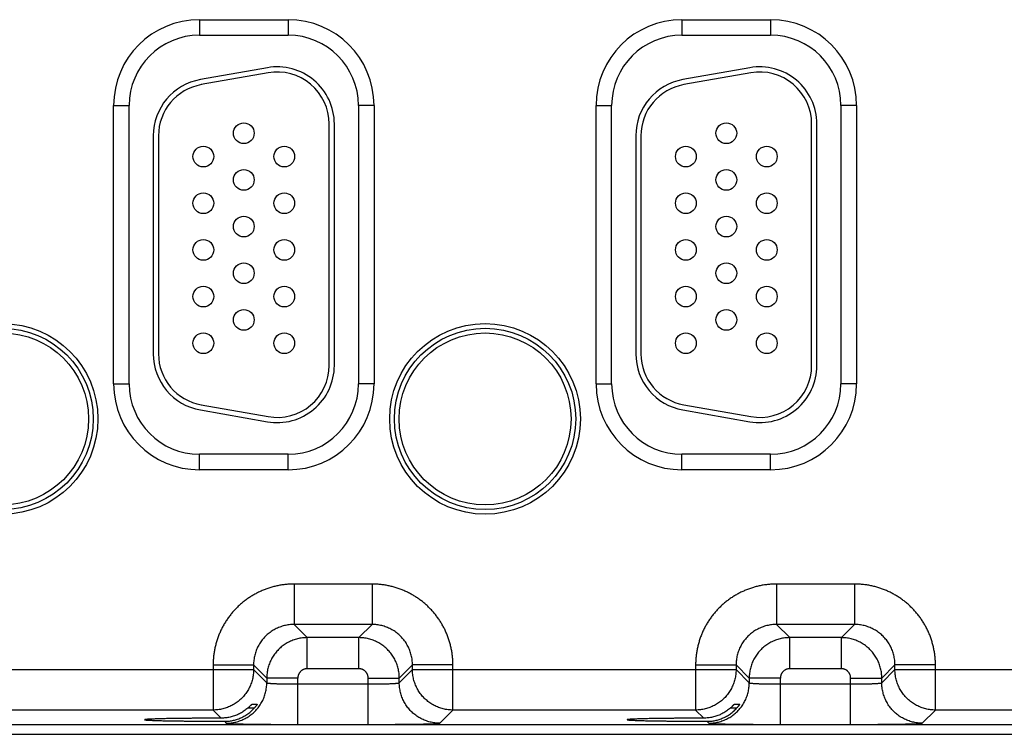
# Model space of a CAD drawing. Header units: inches. Extents: x 0 to 34, y 0 to 22.
# Tile 87 of 109: x 22.1 to 24, y 14.9 to 16.3. Entities that reach past the tile are written whole.
import ezdxf

# ---------------------------------------------------------------- set-up
doc = ezdxf.new("R2010")
doc.units = ezdxf.units.IN
doc.header["$LTSCALE"] = 1.87
doc.header["$MEASUREMENT"] = 0
doc.layers.get('0').update_dxf_attribs({"linetype": 'CONTINUOUS'})

msp = doc.modelspace()

# ---------------------------------------------------------------- linework, layer by layer
at = {"color": 7, "linetype": 'CONTINUOUS'}
for p, q in [((22.4503, 16.284), (22.6213, 16.284)), ((22.4503, 16.284), (22.4503, 16.254)), ((22.6213, 16.284), (22.6213, 16.254)), ((23.3803, 16.284), (23.5513, 16.284)), ((23.3803, 16.284), (23.3803, 16.254)), ((23.5513, 16.284), (23.5513, 16.254)), ((22.4503, 16.254), (22.6213, 16.254)), ((23.3803, 16.254), (23.5513, 16.254)), ((22.5812, 16.1913), (22.4522, 16.1685)), ((23.5112, 16.1913), (23.3822, 16.1685)), ((22.5829, 16.1814), (22.4539, 16.1587)), ((23.5129, 16.1814), (23.3839, 16.1587)), ((22.2847, 16.1185), (22.3147, 16.1185)), ((22.2847, 15.5815), (22.2847, 16.1185)), ((22.3147, 15.5815), (22.3147, 16.1185)), ((22.7868, 16.1185), (22.7568, 16.1185)), ((22.7568, 16.1185), (22.7568, 15.5815)), ((22.7868, 16.1185), (22.7868, 15.5815)), ((23.2147, 16.1185), (23.2447, 16.1185)), ((23.2147, 15.5815), (23.2147, 16.1185)), ((23.2447, 15.5815), (23.2447, 16.1185)), ((23.7168, 16.1185), (23.6868, 16.1185)), ((23.6868, 16.1185), (23.6868, 15.5815)), ((23.7168, 16.1185), (23.7168, 15.5815)), ((22.7003, 15.617), (22.7003, 16.083)), ((22.7103, 15.617), (22.7103, 16.083)), ((23.6303, 15.617), (23.6303, 16.083)), ((23.6403, 15.617), (23.6403, 16.083)), ((22.3613, 16.0602), (22.3613, 15.6397)), ((22.3713, 16.0602), (22.3713, 15.6397)), ((23.2913, 16.0602), (23.2913, 15.6397)), ((23.3013, 16.0602), (23.3013, 15.6397)), ((22.2847, 15.5815), (22.3147, 15.5815)), ((22.7868, 15.5815), (22.7568, 15.5815)), ((23.2147, 15.5815), (23.2447, 15.5815)), ((23.7168, 15.5815), (23.6868, 15.5815)), ((22.4522, 15.5314), (22.5812, 15.5086)), ((22.4539, 15.5412), (22.5829, 15.5185)), ((23.3822, 15.5314), (23.5112, 15.5086)), ((23.3839, 15.5412), (23.5129, 15.5185)), ((22.6213, 15.4459), (22.4503, 15.4459)), ((22.4503, 15.4159), (22.4503, 15.4459)), ((22.6213, 15.4159), (22.6213, 15.4459)), ((23.5513, 15.4459), (23.3803, 15.4459)), ((23.3803, 15.4159), (23.3803, 15.4459)), ((23.5513, 15.4159), (23.5513, 15.4459)), ((22.6213, 15.4159), (22.4503, 15.4159)), ((23.5513, 15.4159), (23.3803, 15.4159)), ((22.7829, 15.1956), (22.6326, 15.1956)), ((22.6326, 15.1956), (22.6326, 15.1176)), ((22.7829, 15.1956), (22.7829, 15.1176)), ((23.7129, 15.1956), (23.5626, 15.1956)), ((23.5626, 15.1956), (23.5626, 15.1176)), ((23.7129, 15.1956), (23.7129, 15.1176)), ((22.7829, 15.1176), (22.6326, 15.1176)), ((22.6326, 15.1176), (22.658, 15.0922)), ((22.7829, 15.1176), (22.7576, 15.0922)), ((23.7129, 15.1176), (23.5626, 15.1176)), ((23.5626, 15.1176), (23.588, 15.0922)), ((23.7129, 15.1176), (23.6876, 15.0922)), ((22.7576, 15.0922), (22.658, 15.0922)), ((22.658, 15.0322), (22.658, 15.0922)), ((22.7576, 15.0322), (22.7576, 15.0922)), ((23.6876, 15.0922), (23.588, 15.0922)), ((23.588, 15.0322), (23.588, 15.0922)), ((23.6876, 15.0322), (23.6876, 15.0922)), ((22.4766, 15.0396), (22.5546, 15.0396)), ((22.4766, 15.0396), (22.4766, 14.9526)), ((22.5546, 15.0396), (22.58, 15.0142)), ((22.5546, 15.0396), (22.5546, 15.0306)), ((22.7576, 15.0322), (22.658, 15.0322)), ((22.8609, 15.0396), (22.8355, 15.0142)), ((22.9389, 15.0396), (22.8609, 15.0396)), ((22.8609, 15.0306), (22.8609, 15.0396)), ((22.9389, 14.9526), (22.9389, 15.0396)), ((23.4066, 15.0396), (23.4846, 15.0396)), ((23.4066, 15.0396), (23.4066, 14.9526)), ((23.4846, 15.0396), (23.51, 15.0142)), ((23.4846, 15.0396), (23.4846, 15.0306)), ((23.6876, 15.0322), (23.588, 15.0322)), ((23.7909, 15.0396), (23.7655, 15.0142)), ((23.8689, 15.0396), (23.7909, 15.0396)), ((23.7909, 15.0306), (23.7909, 15.0396)), ((23.8689, 14.9526), (23.8689, 15.0396)), ((21.9309, 15.0306), (22.5546, 15.0306)), ((22.5546, 15.0306), (22.58, 15.0052)), ((22.64, 15.0142), (22.58, 15.0142)), ((22.58, 15.0142), (22.58, 15.0052)), ((22.64, 14.9249), (22.64, 15.0142)), ((22.7755, 15.0142), (22.8355, 15.0142)), ((22.7755, 14.9249), (22.7755, 15.0142)), ((22.8355, 15.0052), (22.8609, 15.0306)), ((22.8355, 15.0052), (22.8355, 15.0142)), ((22.8609, 15.0306), (23.4846, 15.0306)), ((23.4846, 15.0306), (23.51, 15.0052)), ((23.57, 15.0142), (23.51, 15.0142)), ((23.51, 15.0142), (23.51, 15.0052)), ((23.57, 14.9249), (23.57, 15.0142)), ((23.7055, 15.0142), (23.7655, 15.0142)), ((23.7055, 14.9249), (23.7055, 15.0142)), ((23.7655, 15.0052), (23.7909, 15.0306)), ((23.7655, 15.0052), (23.7655, 15.0142)), ((23.7909, 15.0306), (24.4146, 15.0306)), ((22.64, 15.0029), (22.7755, 15.0029)), ((23.57, 15.0029), (23.7055, 15.0029)), ((22.5557, 14.9561), (22.5433, 14.9561)), ((22.5514, 14.9638), (22.5617, 14.9638)), ((23.4857, 14.9561), (23.4733, 14.9561)), ((23.4814, 14.9638), (23.4917, 14.9638)), ((22.4766, 14.9526), (22.0089, 14.9526)), ((22.4766, 14.9526), (22.4922, 14.937)), ((22.9135, 14.9272), (22.9389, 14.9526)), ((23.4066, 14.9526), (22.9389, 14.9526)), ((23.4066, 14.9526), (23.4222, 14.937)), ((23.8435, 14.9272), (23.8689, 14.9526)), ((24.3366, 14.9526), (23.8689, 14.9526)), ((18.3701, 14.9248), (25.7605, 14.9248)), ((22.4983, 14.9309), (22.502, 14.9272)), ((22.64, 14.9249), (22.7755, 14.9249)), ((23.4283, 14.9309), (23.432, 14.9272)), ((23.57, 14.9249), (23.7055, 14.9249)), ((18.3701, 14.9058), (25.7605, 14.9058))]:
    msp.add_line(p, q, dxfattribs=at)
for centre, radius in [((22.5358, 16.065), 0.02), ((23.4658, 16.065), 0.02), ((22.4578, 16.02), 0.02), ((22.6138, 16.02), 0.02), ((23.3878, 16.02), 0.02), ((23.5438, 16.02), 0.02), ((22.5358, 15.975), 0.02), ((23.4658, 15.975), 0.02), ((22.4578, 15.93), 0.02), ((22.6138, 15.93), 0.02), ((23.3878, 15.93), 0.02), ((23.5438, 15.93), 0.02), ((22.5358, 15.885), 0.02), ((23.4658, 15.885), 0.02), ((22.4578, 15.84), 0.02), ((22.6138, 15.84), 0.02), ((23.3878, 15.84), 0.02), ((23.5438, 15.84), 0.02), ((22.5358, 15.795), 0.02), ((23.4658, 15.795), 0.02), ((22.4578, 15.75), 0.02), ((22.6138, 15.75), 0.02), ((23.3878, 15.75), 0.02), ((23.5438, 15.75), 0.02), ((22.5358, 15.705), 0.02), ((23.4658, 15.705), 0.02), ((22.0708, 15.514), 0.1838), ((23.0008, 15.514), 0.1838), ((22.0708, 15.514), 0.1748), ((22.0708, 15.514), 0.1748), ((22.0708, 15.514), 0.1658), ((22.4578, 15.66), 0.02), ((22.6138, 15.66), 0.02), ((23.0008, 15.514), 0.1748), ((23.0008, 15.514), 0.1748), ((23.0008, 15.514), 0.1658), ((23.3878, 15.66), 0.02), ((23.5438, 15.66), 0.02)]:
    msp.add_circle(centre, radius, dxfattribs=at)
for centre, radius, start, end in [((22.4503, 16.1185), 0.1655, 90, 180), ((22.6213, 16.1185), 0.1655, 0, 90), ((23.3803, 16.1185), 0.1655, 90, 180), ((23.5513, 16.1185), 0.1655, 0, 90), ((22.4503, 16.1185), 0.1355, 90, 180), ((22.6213, 16.1185), 0.1355, 0, 90), ((23.3803, 16.1185), 0.1355, 90, 180), ((23.5513, 16.1185), 0.1355, 0, 90), ((22.6003, 16.083), 0.11, 0, 100), ((23.5303, 16.083), 0.11, 0, 100), ((22.6003, 16.083), 0.1, 0, 100), ((23.5303, 16.083), 0.1, 0, 100), ((22.4713, 16.0602), 0.11, 100, 180), ((22.4713, 16.0602), 0.1, 100, 180), ((23.4013, 16.0602), 0.11, 100, 180), ((23.4013, 16.0602), 0.1, 100, 180), ((22.4713, 15.6397), 0.11, 180, 260), ((22.4713, 15.6397), 0.1, 180, 260), ((23.4013, 15.6397), 0.11, 180, 260), ((23.4013, 15.6397), 0.1, 180, 260), ((22.6003, 15.617), 0.11, 260, 360), ((22.6003, 15.617), 0.1, 260, 360), ((23.5303, 15.617), 0.11, 260, 360), ((23.5303, 15.617), 0.1, 260, 360), ((22.4503, 15.5815), 0.1655, 180, 270), ((22.4503, 15.5815), 0.1355, 180, 270), ((22.6213, 15.5815), 0.1355, 270, 360), ((22.6213, 15.5815), 0.1655, 270, 360), ((23.3803, 15.5815), 0.1655, 180, 270), ((23.3803, 15.5815), 0.1355, 180, 270), ((23.5513, 15.5815), 0.1355, 270, 360), ((23.5513, 15.5815), 0.1655, 270, 360)]:
    msp.add_arc(centre, radius, start, end, dxfattribs=at)
for points, knots in [([(22.6326, 15.1956), (22.63, 15.1956), (22.6248, 15.1955), (22.6169, 15.1949), (22.6091, 15.1939), (22.6013, 15.1925), (22.5936, 15.1907), (22.586, 15.1885), (22.5785, 15.186), (22.5711, 15.183), (22.5639, 15.1797), (22.5569, 15.1761), (22.5501, 15.1721), (22.5435, 15.1677), (22.5371, 15.163), (22.531, 15.158), (22.5251, 15.1527), (22.5195, 15.1471), (22.5142, 15.1413), (22.5092, 15.1351), (22.5045, 15.1287), (22.5002, 15.1221), (22.4961, 15.1153), (22.4925, 15.1083), (22.4892, 15.1011), (22.4863, 15.0938), (22.4837, 15.0863), (22.4815, 15.0786), (22.4797, 15.0709), (22.4783, 15.0631), (22.4774, 15.0553), (22.4768, 15.0475), (22.4766, 15.0422), (22.4766, 15.0396)], [0, 0, 0, 0, 0.031978, 0.064087, 0.096295, 0.128575, 0.160898, 0.193237, 0.225563, 0.257858, 0.290134, 0.322405, 0.354686, 0.386978, 0.419275, 0.451571, 0.483861, 0.516149, 0.548439, 0.580735, 0.613033, 0.645326, 0.677606, 0.709877, 0.742153, 0.774448, 0.806774, 0.839112, 0.871434, 0.903711, 0.935916, 0.968021, 1, 1, 1, 1]), ([(22.9389, 15.0396), (22.9389, 15.0422), (22.9388, 15.0475), (22.9382, 15.0553), (22.9372, 15.0631), (22.9358, 15.0709), (22.934, 15.0786), (22.9318, 15.0863), (22.9293, 15.0938), (22.9263, 15.1011), (22.923, 15.1083), (22.9194, 15.1153), (22.9154, 15.1221), (22.911, 15.1287), (22.9063, 15.1351), (22.9013, 15.1413), (22.896, 15.1471), (22.8904, 15.1527), (22.8846, 15.158), (22.8784, 15.163), (22.872, 15.1677), (22.8654, 15.1721), (22.8586, 15.1761), (22.8516, 15.1797), (22.8444, 15.183), (22.8371, 15.186), (22.8296, 15.1885), (22.8219, 15.1907), (22.8142, 15.1925), (22.8064, 15.1939), (22.7986, 15.1949), (22.7908, 15.1955), (22.7855, 15.1956), (22.7829, 15.1956)], [0, 0, 0, 0, 0.031978, 0.064087, 0.096295, 0.128575, 0.160898, 0.193237, 0.225563, 0.257858, 0.290134, 0.322405, 0.354686, 0.386978, 0.419275, 0.451571, 0.483861, 0.516149, 0.548439, 0.580735, 0.613033, 0.645326, 0.677606, 0.709877, 0.742153, 0.774448, 0.806774, 0.839112, 0.871434, 0.903711, 0.935916, 0.968021, 1, 1, 1, 1]), ([(23.5626, 15.1956), (23.56, 15.1956), (23.5548, 15.1955), (23.5469, 15.1949), (23.5391, 15.1939), (23.5313, 15.1925), (23.5236, 15.1907), (23.516, 15.1885), (23.5085, 15.186), (23.5011, 15.183), (23.4939, 15.1797), (23.4869, 15.1761), (23.4801, 15.1721), (23.4735, 15.1677), (23.4671, 15.163), (23.461, 15.158), (23.4551, 15.1527), (23.4495, 15.1471), (23.4442, 15.1413), (23.4392, 15.1351), (23.4345, 15.1287), (23.4302, 15.1221), (23.4261, 15.1153), (23.4225, 15.1083), (23.4192, 15.1011), (23.4163, 15.0938), (23.4137, 15.0863), (23.4115, 15.0786), (23.4097, 15.0709), (23.4083, 15.0631), (23.4074, 15.0553), (23.4068, 15.0475), (23.4066, 15.0422), (23.4066, 15.0396)], [0, 0, 0, 0, 0.031978, 0.064087, 0.096295, 0.128575, 0.160898, 0.193237, 0.225563, 0.257858, 0.290134, 0.322405, 0.354686, 0.386978, 0.419275, 0.451571, 0.483861, 0.516149, 0.548439, 0.580735, 0.613033, 0.645326, 0.677606, 0.709877, 0.742153, 0.774448, 0.806774, 0.839112, 0.871434, 0.903711, 0.935916, 0.968021, 1, 1, 1, 1]), ([(23.8689, 15.0396), (23.8689, 15.0422), (23.8688, 15.0475), (23.8682, 15.0553), (23.8672, 15.0631), (23.8658, 15.0709), (23.864, 15.0786), (23.8618, 15.0863), (23.8593, 15.0938), (23.8563, 15.1011), (23.853, 15.1083), (23.8494, 15.1153), (23.8454, 15.1221), (23.841, 15.1287), (23.8363, 15.1351), (23.8313, 15.1413), (23.826, 15.1471), (23.8204, 15.1527), (23.8146, 15.158), (23.8084, 15.163), (23.802, 15.1677), (23.7954, 15.1721), (23.7886, 15.1761), (23.7816, 15.1797), (23.7744, 15.183), (23.7671, 15.186), (23.7596, 15.1885), (23.7519, 15.1907), (23.7442, 15.1925), (23.7364, 15.1939), (23.7286, 15.1949), (23.7208, 15.1955), (23.7155, 15.1956), (23.7129, 15.1956)], [0, 0, 0, 0, 0.031978, 0.064087, 0.096295, 0.128575, 0.160898, 0.193237, 0.225563, 0.257858, 0.290134, 0.322405, 0.354686, 0.386978, 0.419275, 0.451571, 0.483861, 0.516149, 0.548439, 0.580735, 0.613033, 0.645326, 0.677606, 0.709877, 0.742153, 0.774448, 0.806774, 0.839112, 0.871434, 0.903711, 0.935916, 0.968021, 1, 1, 1, 1]), ([(22.6326, 15.1176), (22.631, 15.1176), (22.6279, 15.1175), (22.6232, 15.1171), (22.6185, 15.1164), (22.6139, 15.1154), (22.6094, 15.1141), (22.6049, 15.1126), (22.6006, 15.1108), (22.5963, 15.1087), (22.5922, 15.1064), (22.5883, 15.1038), (22.5845, 15.1011), (22.5808, 15.098), (22.5774, 15.0948), (22.5742, 15.0914), (22.5712, 15.0878), (22.5684, 15.084), (22.5658, 15.08), (22.5635, 15.0759), (22.5614, 15.0717), (22.5596, 15.0673), (22.5581, 15.0628), (22.5568, 15.0583), (22.5558, 15.0537), (22.5551, 15.049), (22.5547, 15.0443), (22.5546, 15.0412), (22.5546, 15.0396)], [0, 0, 0, 0, 0.038487, 0.076971, 0.115448, 0.153919, 0.192387, 0.23085, 0.269309, 0.307763, 0.346214, 0.384663, 0.42311, 0.461556, 0.5, 0.538445, 0.57689, 0.615337, 0.653786, 0.692237, 0.730691, 0.76915, 0.807613, 0.846081, 0.884552, 0.923028, 0.961511, 1, 1, 1, 1]), ([(22.8609, 15.0396), (22.8609, 15.0412), (22.8608, 15.0443), (22.8604, 15.049), (22.8597, 15.0537), (22.8587, 15.0583), (22.8574, 15.0628), (22.8559, 15.0673), (22.8541, 15.0717), (22.852, 15.0759), (22.8497, 15.08), (22.8472, 15.084), (22.8444, 15.0878), (22.8413, 15.0914), (22.8381, 15.0948), (22.8347, 15.098), (22.8311, 15.1011), (22.8273, 15.1038), (22.8233, 15.1064), (22.8192, 15.1087), (22.815, 15.1108), (22.8106, 15.1126), (22.8061, 15.1141), (22.8016, 15.1154), (22.797, 15.1164), (22.7923, 15.1171), (22.7876, 15.1175), (22.7845, 15.1176), (22.7829, 15.1176)], [0, 0, 0, 0, 0.038487, 0.076971, 0.115448, 0.153919, 0.192387, 0.23085, 0.269309, 0.307763, 0.346214, 0.384663, 0.42311, 0.461556, 0.5, 0.538445, 0.57689, 0.615337, 0.653786, 0.692237, 0.730691, 0.76915, 0.807613, 0.846081, 0.884552, 0.923028, 0.961511, 1, 1, 1, 1]), ([(23.5626, 15.1176), (23.561, 15.1176), (23.5579, 15.1175), (23.5532, 15.1171), (23.5485, 15.1164), (23.5439, 15.1154), (23.5394, 15.1141), (23.5349, 15.1126), (23.5306, 15.1108), (23.5263, 15.1087), (23.5222, 15.1064), (23.5183, 15.1038), (23.5145, 15.1011), (23.5108, 15.098), (23.5074, 15.0948), (23.5042, 15.0914), (23.5012, 15.0878), (23.4984, 15.084), (23.4958, 15.08), (23.4935, 15.0759), (23.4914, 15.0717), (23.4896, 15.0673), (23.4881, 15.0628), (23.4868, 15.0583), (23.4858, 15.0537), (23.4851, 15.049), (23.4847, 15.0443), (23.4846, 15.0412), (23.4846, 15.0396)], [0, 0, 0, 0, 0.038487, 0.076971, 0.115448, 0.153919, 0.192387, 0.23085, 0.269309, 0.307763, 0.346214, 0.384663, 0.42311, 0.461556, 0.5, 0.538445, 0.57689, 0.615337, 0.653786, 0.692237, 0.730691, 0.76915, 0.807613, 0.846081, 0.884552, 0.923028, 0.961511, 1, 1, 1, 1]), ([(23.7909, 15.0396), (23.7909, 15.0412), (23.7908, 15.0443), (23.7904, 15.049), (23.7897, 15.0537), (23.7887, 15.0583), (23.7874, 15.0628), (23.7859, 15.0673), (23.7841, 15.0717), (23.782, 15.0759), (23.7797, 15.08), (23.7772, 15.084), (23.7744, 15.0878), (23.7713, 15.0914), (23.7681, 15.0948), (23.7647, 15.098), (23.7611, 15.1011), (23.7573, 15.1038), (23.7533, 15.1064), (23.7492, 15.1087), (23.745, 15.1108), (23.7406, 15.1126), (23.7361, 15.1141), (23.7316, 15.1154), (23.727, 15.1164), (23.7223, 15.1171), (23.7176, 15.1175), (23.7145, 15.1176), (23.7129, 15.1176)], [0, 0, 0, 0, 0.038487, 0.076971, 0.115448, 0.153919, 0.192387, 0.23085, 0.269309, 0.307763, 0.346214, 0.384663, 0.42311, 0.461556, 0.5, 0.538445, 0.57689, 0.615337, 0.653786, 0.692237, 0.730691, 0.76915, 0.807613, 0.846081, 0.884552, 0.923028, 0.961511, 1, 1, 1, 1]), ([(22.658, 15.0922), (22.6564, 15.0922), (22.6533, 15.0921), (22.6486, 15.0917), (22.6439, 15.091), (22.6393, 15.09), (22.6348, 15.0887), (22.6303, 15.0872), (22.6259, 15.0854), (22.6217, 15.0833), (22.6176, 15.081), (22.6137, 15.0785), (22.6099, 15.0757), (22.6062, 15.0727), (22.6028, 15.0694), (22.5996, 15.066), (22.5966, 15.0624), (22.5938, 15.0586), (22.5912, 15.0546), (22.5889, 15.0505), (22.5868, 15.0463), (22.585, 15.0419), (22.5835, 15.0375), (22.5822, 15.0329), (22.5812, 15.0283), (22.5805, 15.0237), (22.5801, 15.019), (22.58, 15.0158), (22.58, 15.0142)], [0, 0, 0, 0, 0.038467, 0.07695, 0.115437, 0.15392, 0.192396, 0.230861, 0.269314, 0.307753, 0.346177, 0.384588, 0.422991, 0.461394, 0.499807, 0.538238, 0.576686, 0.615147, 0.653618, 0.692097, 0.730582, 0.76907, 0.807559, 0.846048, 0.884537, 0.923027, 0.961517, 1, 1, 1, 1]), ([(22.8355, 15.0142), (22.8355, 15.0158), (22.8354, 15.019), (22.835, 15.0237), (22.8343, 15.0283), (22.8333, 15.0329), (22.832, 15.0375), (22.8305, 15.0419), (22.8287, 15.0463), (22.8266, 15.0505), (22.8243, 15.0546), (22.8218, 15.0586), (22.819, 15.0624), (22.816, 15.066), (22.8127, 15.0694), (22.8093, 15.0726), (22.8057, 15.0757), (22.8019, 15.0784), (22.7979, 15.081), (22.7938, 15.0833), (22.7896, 15.0854), (22.7852, 15.0872), (22.7808, 15.0887), (22.7762, 15.09), (22.7716, 15.091), (22.767, 15.0917), (22.7623, 15.0921), (22.7591, 15.0922), (22.7576, 15.0922)], [0, 0, 0, 0, 0.038467, 0.07695, 0.115437, 0.15392, 0.192396, 0.230861, 0.269314, 0.307753, 0.346177, 0.384588, 0.422991, 0.461394, 0.499807, 0.538238, 0.576686, 0.615147, 0.653618, 0.692097, 0.730582, 0.76907, 0.807559, 0.846048, 0.884537, 0.923027, 0.961517, 1, 1, 1, 1]), ([(23.588, 15.0922), (23.5864, 15.0922), (23.5833, 15.0921), (23.5786, 15.0917), (23.5739, 15.091), (23.5693, 15.09), (23.5648, 15.0887), (23.5603, 15.0872), (23.5559, 15.0854), (23.5517, 15.0833), (23.5476, 15.081), (23.5437, 15.0785), (23.5399, 15.0757), (23.5362, 15.0727), (23.5328, 15.0694), (23.5296, 15.066), (23.5266, 15.0624), (23.5238, 15.0586), (23.5212, 15.0546), (23.5189, 15.0505), (23.5168, 15.0463), (23.515, 15.0419), (23.5135, 15.0375), (23.5122, 15.0329), (23.5112, 15.0283), (23.5105, 15.0237), (23.5101, 15.019), (23.51, 15.0158), (23.51, 15.0142)], [0, 0, 0, 0, 0.038467, 0.07695, 0.115437, 0.15392, 0.192396, 0.230861, 0.269314, 0.307753, 0.346177, 0.384588, 0.422991, 0.461394, 0.499807, 0.538238, 0.576686, 0.615147, 0.653618, 0.692097, 0.730582, 0.76907, 0.807559, 0.846048, 0.884537, 0.923027, 0.961517, 1, 1, 1, 1]), ([(23.7655, 15.0142), (23.7655, 15.0158), (23.7654, 15.019), (23.765, 15.0237), (23.7643, 15.0283), (23.7633, 15.0329), (23.762, 15.0375), (23.7605, 15.0419), (23.7587, 15.0463), (23.7566, 15.0505), (23.7543, 15.0546), (23.7518, 15.0586), (23.749, 15.0624), (23.746, 15.066), (23.7427, 15.0694), (23.7393, 15.0726), (23.7357, 15.0757), (23.7319, 15.0784), (23.7279, 15.081), (23.7238, 15.0833), (23.7196, 15.0854), (23.7152, 15.0872), (23.7108, 15.0887), (23.7062, 15.09), (23.7016, 15.091), (23.697, 15.0917), (23.6923, 15.0921), (23.6891, 15.0922), (23.6876, 15.0922)], [0, 0, 0, 0, 0.038467, 0.07695, 0.115437, 0.15392, 0.192396, 0.230861, 0.269314, 0.307753, 0.346177, 0.384588, 0.422991, 0.461394, 0.499807, 0.538238, 0.576686, 0.615147, 0.653618, 0.692097, 0.730582, 0.76907, 0.807559, 0.846048, 0.884537, 0.923027, 0.961517, 1, 1, 1, 1]), ([(22.658, 15.0322), (22.6575, 15.0322), (22.6564, 15.0322), (22.6549, 15.032), (22.6533, 15.0317), (22.6518, 15.0312), (22.6504, 15.0306), (22.649, 15.0299), (22.6476, 15.029), (22.6464, 15.0281), (22.6452, 15.027), (22.6442, 15.0258), (22.6432, 15.0246), (22.6424, 15.0233), (22.6416, 15.0219), (22.641, 15.0204), (22.6406, 15.0189), (22.6402, 15.0174), (22.64, 15.0158), (22.64, 15.0148), (22.64, 15.0142)], [0, 0, 0, 0, 0.055001, 0.110383, 0.166, 0.221714, 0.277394, 0.333007, 0.38861, 0.444244, 0.499901, 0.555564, 0.611212, 0.666826, 0.722451, 0.778157, 0.833908, 0.889562, 0.944976, 1, 1, 1, 1]), ([(22.7755, 15.0142), (22.7755, 15.0148), (22.7755, 15.0158), (22.7753, 15.0174), (22.775, 15.0189), (22.7745, 15.0204), (22.7739, 15.0219), (22.7732, 15.0232), (22.7723, 15.0246), (22.7714, 15.0258), (22.7703, 15.027), (22.7691, 15.0281), (22.7679, 15.029), (22.7666, 15.0299), (22.7652, 15.0306), (22.7637, 15.0312), (22.7622, 15.0317), (22.7607, 15.032), (22.7591, 15.0322), (22.7581, 15.0322), (22.7576, 15.0322)], [0, 0, 0, 0, 0.055001, 0.110383, 0.166, 0.221714, 0.277394, 0.333007, 0.38861, 0.444244, 0.499901, 0.555564, 0.611212, 0.666826, 0.722451, 0.778157, 0.833908, 0.889562, 0.944976, 1, 1, 1, 1]), ([(23.588, 15.0322), (23.5875, 15.0322), (23.5864, 15.0322), (23.5849, 15.032), (23.5833, 15.0317), (23.5818, 15.0312), (23.5804, 15.0306), (23.579, 15.0299), (23.5776, 15.029), (23.5764, 15.0281), (23.5752, 15.027), (23.5742, 15.0258), (23.5732, 15.0246), (23.5724, 15.0233), (23.5716, 15.0219), (23.571, 15.0204), (23.5706, 15.0189), (23.5702, 15.0174), (23.57, 15.0158), (23.57, 15.0148), (23.57, 15.0142)], [0, 0, 0, 0, 0.055001, 0.110383, 0.166, 0.221714, 0.277394, 0.333007, 0.38861, 0.444244, 0.499901, 0.555564, 0.611212, 0.666826, 0.722451, 0.778157, 0.833908, 0.889562, 0.944976, 1, 1, 1, 1]), ([(23.7055, 15.0142), (23.7055, 15.0148), (23.7055, 15.0158), (23.7053, 15.0174), (23.705, 15.0189), (23.7045, 15.0204), (23.7039, 15.0219), (23.7032, 15.0232), (23.7023, 15.0246), (23.7014, 15.0258), (23.7003, 15.027), (23.6991, 15.0281), (23.6979, 15.029), (23.6966, 15.0299), (23.6952, 15.0306), (23.6937, 15.0312), (23.6922, 15.0317), (23.6907, 15.032), (23.6891, 15.0322), (23.6881, 15.0322), (23.6876, 15.0322)], [0, 0, 0, 0, 0.055001, 0.110383, 0.166, 0.221714, 0.277394, 0.333007, 0.38861, 0.444244, 0.499901, 0.555564, 0.611212, 0.666826, 0.722451, 0.778157, 0.833908, 0.889562, 0.944976, 1, 1, 1, 1]), ([(22.5546, 15.0306), (22.5546, 15.029), (22.5545, 15.0259), (22.5541, 15.0212), (22.5534, 15.0165), (22.5524, 15.0119), (22.5511, 15.0074), (22.5496, 15.0029), (22.5478, 14.9985), (22.5457, 14.9943), (22.5434, 14.9902), (22.5408, 14.9862), (22.538, 14.9824), (22.535, 14.9788), (22.5318, 14.9754), (22.5283, 14.9722), (22.5247, 14.9691), (22.5209, 14.9663), (22.5169, 14.9638), (22.5128, 14.9615), (22.5086, 14.9594), (22.5042, 14.9576), (22.4998, 14.9561), (22.4952, 14.9548), (22.4906, 14.9538), (22.486, 14.9531), (22.4813, 14.9527), (22.4782, 14.9526), (22.4766, 14.9526)], [0, 0, 0, 0, 0.038492, 0.076987, 0.115483, 0.15398, 0.192477, 0.230975, 0.269473, 0.30797, 0.346466, 0.384963, 0.423462, 0.461967, 0.50047, 0.538966, 0.577454, 0.615936, 0.654412, 0.692893, 0.731401, 0.769926, 0.808421, 0.846854, 0.88521, 0.923499, 0.961747, 1, 1, 1, 1]), ([(22.9389, 14.9526), (22.9373, 14.9526), (22.9342, 14.9527), (22.9295, 14.9531), (22.9248, 14.9538), (22.9202, 14.9548), (22.9157, 14.9561), (22.9112, 14.9576), (22.9068, 14.9595), (22.9026, 14.9615), (22.8985, 14.9638), (22.8945, 14.9664), (22.8907, 14.9692), (22.8871, 14.9722), (22.8837, 14.9755), (22.8805, 14.9789), (22.8774, 14.9825), (22.8746, 14.9863), (22.8721, 14.9903), (22.8698, 14.9944), (22.8677, 14.9986), (22.8659, 15.003), (22.8644, 15.0075), (22.8631, 15.012), (22.8621, 15.0166), (22.8614, 15.0212), (22.861, 15.0259), (22.8609, 15.029), (22.8609, 15.0306)], [0, 0, 0, 0, 0.038492, 0.076987, 0.115483, 0.15398, 0.192477, 0.230975, 0.269473, 0.30797, 0.346466, 0.384963, 0.423462, 0.461967, 0.50047, 0.538966, 0.577454, 0.615936, 0.654412, 0.692893, 0.731401, 0.769926, 0.808421, 0.846854, 0.88521, 0.923499, 0.961747, 1, 1, 1, 1]), ([(23.4846, 15.0306), (23.4846, 15.029), (23.4845, 15.0259), (23.4841, 15.0212), (23.4834, 15.0165), (23.4824, 15.0119), (23.4811, 15.0074), (23.4796, 15.0029), (23.4778, 14.9985), (23.4757, 14.9943), (23.4734, 14.9902), (23.4708, 14.9862), (23.468, 14.9824), (23.465, 14.9788), (23.4618, 14.9754), (23.4583, 14.9722), (23.4547, 14.9691), (23.4509, 14.9663), (23.4469, 14.9638), (23.4428, 14.9615), (23.4386, 14.9594), (23.4342, 14.9576), (23.4298, 14.9561), (23.4252, 14.9548), (23.4206, 14.9538), (23.416, 14.9531), (23.4113, 14.9527), (23.4082, 14.9526), (23.4066, 14.9526)], [0, 0, 0, 0, 0.038492, 0.076987, 0.115483, 0.15398, 0.192477, 0.230975, 0.269473, 0.30797, 0.346466, 0.384963, 0.423462, 0.461967, 0.50047, 0.538966, 0.577454, 0.615936, 0.654412, 0.692893, 0.731401, 0.769926, 0.808421, 0.846854, 0.88521, 0.923499, 0.961747, 1, 1, 1, 1]), ([(23.8689, 14.9526), (23.8673, 14.9526), (23.8642, 14.9527), (23.8595, 14.9531), (23.8548, 14.9538), (23.8502, 14.9548), (23.8457, 14.9561), (23.8412, 14.9576), (23.8368, 14.9595), (23.8326, 14.9615), (23.8285, 14.9638), (23.8245, 14.9664), (23.8207, 14.9692), (23.8171, 14.9722), (23.8137, 14.9755), (23.8105, 14.9789), (23.8074, 14.9825), (23.8046, 14.9863), (23.8021, 14.9903), (23.7998, 14.9944), (23.7977, 14.9986), (23.7959, 15.003), (23.7944, 15.0075), (23.7931, 15.012), (23.7921, 15.0166), (23.7914, 15.0212), (23.791, 15.0259), (23.7909, 15.029), (23.7909, 15.0306)], [0, 0, 0, 0, 0.038492, 0.076987, 0.115483, 0.15398, 0.192477, 0.230975, 0.269473, 0.30797, 0.346466, 0.384963, 0.423462, 0.461967, 0.50047, 0.538966, 0.577454, 0.615936, 0.654412, 0.692893, 0.731401, 0.769926, 0.808421, 0.846854, 0.88521, 0.923499, 0.961747, 1, 1, 1, 1]), ([(22.502, 14.9272), (22.5036, 14.9272), (22.5067, 14.9273), (22.5114, 14.9278), (22.5161, 14.9285), (22.5207, 14.9295), (22.5252, 14.9307), (22.5297, 14.9323), (22.534, 14.9341), (22.5383, 14.9361), (22.5424, 14.9385), (22.5463, 14.941), (22.5501, 14.9438), (22.5537, 14.9468), (22.5572, 14.9501), (22.5604, 14.9535), (22.5634, 14.9571), (22.5662, 14.9609), (22.5688, 14.9649), (22.5711, 14.969), (22.5732, 14.9732), (22.575, 14.9776), (22.5765, 14.982), (22.5778, 14.9866), (22.5788, 14.9912), (22.5795, 14.9958), (22.5799, 15.0005), (22.58, 15.0037), (22.58, 15.0052)], [0, 0, 0, 0, 0.038458, 0.076917, 0.115377, 0.153837, 0.192298, 0.23076, 0.269222, 0.307684, 0.346147, 0.38461, 0.423074, 0.461537, 0.500001, 0.538465, 0.576928, 0.615392, 0.653855, 0.692318, 0.73078, 0.769242, 0.807703, 0.846164, 0.884624, 0.923083, 0.961542, 1, 1, 1, 1]), ([(22.58, 15.0052), (22.58, 15.0051), (22.5803, 15.005), (22.5807, 15.0049), (22.5814, 15.0047), (22.5823, 15.0046), (22.5835, 15.0044), (22.5849, 15.0043), (22.5866, 15.0042), (22.5884, 15.004), (22.5905, 15.0039), (22.5928, 15.0038), (22.5953, 15.0037), (22.598, 15.0035), (22.6008, 15.0034), (22.6039, 15.0033), (22.607, 15.0033), (22.6103, 15.0032), (22.6138, 15.0031), (22.6173, 15.003), (22.6209, 15.003), (22.6246, 15.0029), (22.6284, 15.0029), (22.6323, 15.0029), (22.6361, 15.0029), (22.6387, 15.0029), (22.64, 15.0029)], [0, 0, 0, 0, 0.00413, 0.01195, 0.023748, 0.039556, 0.05934, 0.08303, 0.110536, 0.141749, 0.176539, 0.214765, 0.256267, 0.300871, 0.348393, 0.398634, 0.451383, 0.506421, 0.563518, 0.622435, 0.682928, 0.744743, 0.80762, 0.871299, 0.935515, 1, 1, 1, 1]), ([(22.7755, 15.0029), (22.7768, 15.0029), (22.7794, 15.0029), (22.7833, 15.0029), (22.7871, 15.0029), (22.7909, 15.0029), (22.7946, 15.003), (22.7982, 15.003), (22.8018, 15.0031), (22.8052, 15.0032), (22.8085, 15.0033), (22.8117, 15.0033), (22.8147, 15.0034), (22.8175, 15.0035), (22.8202, 15.0037), (22.8227, 15.0038), (22.825, 15.0039), (22.8271, 15.004), (22.8289, 15.0042), (22.8306, 15.0043), (22.832, 15.0044), (22.8332, 15.0046), (22.8341, 15.0047), (22.8348, 15.0049), (22.8353, 15.005), (22.8355, 15.0051), (22.8355, 15.0052)], [0, 0, 0, 0, 0.064485, 0.128701, 0.19238, 0.255257, 0.317072, 0.377565, 0.436482, 0.493579, 0.548617, 0.601366, 0.651607, 0.699129, 0.743734, 0.785235, 0.823461, 0.858251, 0.889464, 0.91697, 0.94066, 0.960444, 0.976252, 0.98805, 0.99587, 1, 1, 1, 1]), ([(22.9135, 14.9272), (22.912, 14.9272), (22.9088, 14.9273), (22.9041, 14.9278), (22.8995, 14.9285), (22.8949, 14.9295), (22.8903, 14.9307), (22.8859, 14.9323), (22.8815, 14.9341), (22.8773, 14.9361), (22.8732, 14.9385), (22.8692, 14.941), (22.8654, 14.9438), (22.8618, 14.9468), (22.8584, 14.9501), (22.8551, 14.9535), (22.8521, 14.9571), (22.8493, 14.9609), (22.8468, 14.9649), (22.8444, 14.969), (22.8424, 14.9732), (22.8406, 14.9776), (22.839, 14.982), (22.8378, 14.9866), (22.8368, 14.9912), (22.8361, 14.9958), (22.8356, 15.0005), (22.8355, 15.0037), (22.8355, 15.0052)], [0, 0, 0, 0, 0.038458, 0.076917, 0.115377, 0.153837, 0.192298, 0.23076, 0.269222, 0.307684, 0.346147, 0.38461, 0.423074, 0.461537, 0.500001, 0.538465, 0.576928, 0.615392, 0.653855, 0.692318, 0.73078, 0.769242, 0.807703, 0.846164, 0.884624, 0.923083, 0.961542, 1, 1, 1, 1]), ([(23.432, 14.9272), (23.4336, 14.9272), (23.4367, 14.9273), (23.4414, 14.9278), (23.4461, 14.9285), (23.4507, 14.9295), (23.4552, 14.9307), (23.4597, 14.9323), (23.464, 14.9341), (23.4683, 14.9361), (23.4724, 14.9385), (23.4763, 14.941), (23.4801, 14.9438), (23.4837, 14.9468), (23.4872, 14.9501), (23.4904, 14.9535), (23.4934, 14.9571), (23.4962, 14.9609), (23.4988, 14.9649), (23.5011, 14.969), (23.5032, 14.9732), (23.505, 14.9776), (23.5065, 14.982), (23.5078, 14.9866), (23.5088, 14.9912), (23.5095, 14.9958), (23.5099, 15.0005), (23.51, 15.0037), (23.51, 15.0052)], [0, 0, 0, 0, 0.038458, 0.076917, 0.115377, 0.153837, 0.192298, 0.23076, 0.269222, 0.307684, 0.346147, 0.38461, 0.423074, 0.461537, 0.500001, 0.538465, 0.576928, 0.615392, 0.653855, 0.692318, 0.73078, 0.769242, 0.807703, 0.846164, 0.884624, 0.923083, 0.961542, 1, 1, 1, 1]), ([(23.51, 15.0052), (23.51, 15.0051), (23.5103, 15.005), (23.5107, 15.0049), (23.5114, 15.0047), (23.5123, 15.0046), (23.5135, 15.0044), (23.5149, 15.0043), (23.5166, 15.0042), (23.5184, 15.004), (23.5205, 15.0039), (23.5228, 15.0038), (23.5253, 15.0037), (23.528, 15.0035), (23.5308, 15.0034), (23.5339, 15.0033), (23.537, 15.0033), (23.5403, 15.0032), (23.5438, 15.0031), (23.5473, 15.003), (23.5509, 15.003), (23.5546, 15.0029), (23.5584, 15.0029), (23.5623, 15.0029), (23.5661, 15.0029), (23.5687, 15.0029), (23.57, 15.0029)], [0, 0, 0, 0, 0.00413, 0.01195, 0.023748, 0.039556, 0.05934, 0.08303, 0.110536, 0.141749, 0.176539, 0.214765, 0.256267, 0.300871, 0.348393, 0.398634, 0.451383, 0.506421, 0.563518, 0.622435, 0.682928, 0.744743, 0.80762, 0.871299, 0.935515, 1, 1, 1, 1]), ([(23.7055, 15.0029), (23.7068, 15.0029), (23.7094, 15.0029), (23.7133, 15.0029), (23.7171, 15.0029), (23.7209, 15.0029), (23.7246, 15.003), (23.7282, 15.003), (23.7318, 15.0031), (23.7352, 15.0032), (23.7385, 15.0033), (23.7417, 15.0033), (23.7447, 15.0034), (23.7475, 15.0035), (23.7502, 15.0037), (23.7527, 15.0038), (23.755, 15.0039), (23.7571, 15.004), (23.7589, 15.0042), (23.7606, 15.0043), (23.762, 15.0044), (23.7632, 15.0046), (23.7641, 15.0047), (23.7648, 15.0049), (23.7653, 15.005), (23.7655, 15.0051), (23.7655, 15.0052)], [0, 0, 0, 0, 0.064485, 0.128701, 0.19238, 0.255257, 0.317072, 0.377565, 0.436482, 0.493579, 0.548617, 0.601366, 0.651607, 0.699129, 0.743734, 0.785235, 0.823461, 0.858251, 0.889464, 0.91697, 0.94066, 0.960444, 0.976252, 0.98805, 0.99587, 1, 1, 1, 1]), ([(23.8435, 14.9272), (23.842, 14.9272), (23.8388, 14.9273), (23.8341, 14.9278), (23.8295, 14.9285), (23.8249, 14.9295), (23.8203, 14.9307), (23.8159, 14.9323), (23.8115, 14.9341), (23.8073, 14.9361), (23.8032, 14.9385), (23.7992, 14.941), (23.7954, 14.9438), (23.7918, 14.9468), (23.7884, 14.9501), (23.7851, 14.9535), (23.7821, 14.9571), (23.7793, 14.9609), (23.7768, 14.9649), (23.7744, 14.969), (23.7724, 14.9732), (23.7706, 14.9776), (23.769, 14.982), (23.7678, 14.9866), (23.7668, 14.9912), (23.7661, 14.9958), (23.7656, 15.0005), (23.7655, 15.0037), (23.7655, 15.0052)], [0, 0, 0, 0, 0.038458, 0.076917, 0.115377, 0.153837, 0.192298, 0.23076, 0.269222, 0.307684, 0.346147, 0.38461, 0.423074, 0.461537, 0.500001, 0.538465, 0.576928, 0.615392, 0.653855, 0.692318, 0.73078, 0.769242, 0.807703, 0.846164, 0.884624, 0.923083, 0.961542, 1, 1, 1, 1]), ([(22.5218, 14.9345), (22.5232, 14.9349), (22.5259, 14.9359), (22.53, 14.9375), (22.534, 14.9395), (22.538, 14.9416), (22.5418, 14.944), (22.5455, 14.9467), (22.5491, 14.9496), (22.5525, 14.9527), (22.5546, 14.9549), (22.5557, 14.9561)], [0, 0, 0, 0, 0.107699, 0.216188, 0.325444, 0.435646, 0.546734, 0.658843, 0.771763, 0.885525, 1, 1, 1, 1]), ([(22.5433, 14.9561), (22.5422, 14.9552), (22.54, 14.9533), (22.5366, 14.9508), (22.533, 14.9485), (22.5293, 14.9464), (22.5256, 14.9445), (22.523, 14.9434), (22.5218, 14.9429)], [0, 0, 0, 0, 0.169498, 0.337871, 0.505137, 0.671262, 0.836237, 1, 1, 1, 1]), ([(22.5433, 14.9561), (22.5437, 14.9564), (22.5444, 14.957), (22.5454, 14.9579), (22.5463, 14.9588), (22.5472, 14.9596), (22.548, 14.9604), (22.5486, 14.9611), (22.5492, 14.9617), (22.5497, 14.9622), (22.5502, 14.9626), (22.5505, 14.963), (22.5508, 14.9633), (22.551, 14.9635), (22.5512, 14.9637), (22.5513, 14.9638), (22.5514, 14.9638), (22.5514, 14.9638)], [0, 0, 0, 0, 0.129166, 0.251584, 0.365919, 0.47174, 0.568031, 0.654069, 0.730043, 0.795728, 0.851322, 0.897509, 0.934467, 0.962609, 0.982645, 0.994938, 1, 1, 1, 1]), ([(22.5617, 14.9638), (22.5617, 14.9638), (22.5617, 14.9638), (22.5616, 14.9637), (22.5615, 14.9635), (22.5614, 14.9633), (22.5611, 14.963), (22.5609, 14.9626), (22.5606, 14.9621), (22.5602, 14.9616), (22.5597, 14.9609), (22.5592, 14.9603), (22.5586, 14.9595), (22.558, 14.9587), (22.5573, 14.9579), (22.5565, 14.957), (22.556, 14.9564), (22.5557, 14.9561)], [0, 0, 0, 0, 0.003262, 0.014439, 0.034224, 0.063005, 0.101298, 0.149252, 0.206998, 0.274964, 0.352864, 0.440396, 0.537434, 0.642826, 0.755643, 0.875228, 1, 1, 1, 1]), ([(23.4518, 14.9345), (23.4532, 14.9349), (23.4559, 14.9359), (23.46, 14.9375), (23.464, 14.9395), (23.468, 14.9416), (23.4718, 14.944), (23.4755, 14.9467), (23.4791, 14.9496), (23.4825, 14.9527), (23.4846, 14.9549), (23.4857, 14.9561)], [0, 0, 0, 0, 0.107699, 0.216188, 0.325444, 0.435646, 0.546734, 0.658843, 0.771763, 0.885525, 1, 1, 1, 1]), ([(23.4733, 14.9561), (23.4722, 14.9552), (23.47, 14.9533), (23.4666, 14.9508), (23.463, 14.9485), (23.4593, 14.9464), (23.4556, 14.9445), (23.453, 14.9434), (23.4518, 14.9429)], [0, 0, 0, 0, 0.169498, 0.337871, 0.505137, 0.671262, 0.836237, 1, 1, 1, 1]), ([(23.4733, 14.9561), (23.4737, 14.9564), (23.4744, 14.957), (23.4754, 14.9579), (23.4763, 14.9588), (23.4772, 14.9596), (23.478, 14.9604), (23.4786, 14.9611), (23.4792, 14.9617), (23.4797, 14.9622), (23.4802, 14.9626), (23.4805, 14.963), (23.4808, 14.9633), (23.481, 14.9635), (23.4812, 14.9637), (23.4813, 14.9638), (23.4814, 14.9638), (23.4814, 14.9638)], [0, 0, 0, 0, 0.129166, 0.251584, 0.365919, 0.47174, 0.568031, 0.654069, 0.730043, 0.795728, 0.851322, 0.897509, 0.934467, 0.962609, 0.982645, 0.994938, 1, 1, 1, 1]), ([(23.4917, 14.9638), (23.4917, 14.9638), (23.4917, 14.9638), (23.4916, 14.9637), (23.4915, 14.9635), (23.4914, 14.9633), (23.4911, 14.963), (23.4909, 14.9626), (23.4906, 14.9621), (23.4902, 14.9616), (23.4897, 14.9609), (23.4892, 14.9603), (23.4886, 14.9595), (23.488, 14.9587), (23.4873, 14.9579), (23.4865, 14.957), (23.486, 14.9564), (23.4857, 14.9561)], [0, 0, 0, 0, 0.003262, 0.014439, 0.034224, 0.063005, 0.101298, 0.149252, 0.206998, 0.274964, 0.352864, 0.440396, 0.537434, 0.642826, 0.755643, 0.875228, 1, 1, 1, 1]), ([(22.4922, 14.937), (22.4893, 14.937), (22.4836, 14.937), (22.475, 14.9369), (22.4666, 14.9369), (22.4583, 14.9368), (22.4501, 14.9368), (22.4421, 14.9367), (22.4344, 14.9366), (22.4268, 14.9366), (22.4195, 14.9365), (22.4124, 14.9364), (22.4056, 14.9363), (22.3991, 14.9362), (22.3929, 14.9361), (22.387, 14.936), (22.3815, 14.9358), (22.3763, 14.9357), (22.3714, 14.9356), (22.367, 14.9355), (22.3629, 14.9353), (22.3592, 14.9352), (22.3559, 14.935), (22.353, 14.9349), (22.3506, 14.9348), (22.3485, 14.9346), (22.347, 14.9345), (22.3457, 14.9343), (22.3451, 14.9342), (22.3446, 14.934), (22.3446, 14.934), (22.3446, 14.934)], [0, 0, 0, 0, 0.058639, 0.116685, 0.173922, 0.230187, 0.28544, 0.339491, 0.392148, 0.443372, 0.493021, 0.540913, 0.586958, 0.63109, 0.673143, 0.712996, 0.750621, 0.785889, 0.818675, 0.848952, 0.876639, 0.901636, 0.923893, 0.943382, 0.960029, 0.973789, 0.984658, 0.992602, 0.997619, 0.999818, 1, 1, 1, 1]), ([(22.5218, 14.9429), (22.5204, 14.9423), (22.5177, 14.9413), (22.5135, 14.94), (22.5093, 14.9389), (22.5051, 14.9381), (22.5008, 14.9375), (22.4965, 14.9371), (22.4937, 14.937), (22.4922, 14.937)], [0, 0, 0, 0, 0.144497, 0.288137, 0.431028, 0.573541, 0.715677, 0.857808, 1, 1, 1, 1]), ([(23.4222, 14.937), (23.4193, 14.937), (23.4136, 14.937), (23.405, 14.9369), (23.3966, 14.9369), (23.3883, 14.9368), (23.3801, 14.9368), (23.3721, 14.9367), (23.3644, 14.9366), (23.3568, 14.9366), (23.3495, 14.9365), (23.3424, 14.9364), (23.3356, 14.9363), (23.3291, 14.9362), (23.3229, 14.9361), (23.317, 14.936), (23.3115, 14.9358), (23.3063, 14.9357), (23.3014, 14.9356), (23.297, 14.9355), (23.2929, 14.9353), (23.2892, 14.9352), (23.2859, 14.935), (23.283, 14.9349), (23.2806, 14.9348), (23.2785, 14.9346), (23.277, 14.9345), (23.2757, 14.9343), (23.2751, 14.9342), (23.2746, 14.934), (23.2746, 14.934), (23.2746, 14.934)], [0, 0, 0, 0, 0.058639, 0.116685, 0.173922, 0.230187, 0.28544, 0.339491, 0.392148, 0.443372, 0.493021, 0.540913, 0.586958, 0.63109, 0.673143, 0.712996, 0.750621, 0.785889, 0.818675, 0.848952, 0.876639, 0.901636, 0.923893, 0.943382, 0.960029, 0.973789, 0.984658, 0.992602, 0.997619, 0.999818, 1, 1, 1, 1]), ([(23.4518, 14.9429), (23.4504, 14.9423), (23.4477, 14.9413), (23.4435, 14.94), (23.4393, 14.9389), (23.4351, 14.9381), (23.4308, 14.9375), (23.4265, 14.9371), (23.4237, 14.937), (23.4222, 14.937)], [0, 0, 0, 0, 0.144497, 0.288137, 0.431028, 0.573541, 0.715677, 0.857808, 1, 1, 1, 1]), ([(22.3446, 14.934), (22.3447, 14.9339), (22.3449, 14.9337), (22.3455, 14.9337), (22.3466, 14.9335), (22.348, 14.9334), (22.3499, 14.9332), (22.3522, 14.9331), (22.355, 14.9329), (22.3582, 14.9328), (22.3617, 14.9326), (22.3657, 14.9325), (22.37, 14.9324), (22.3748, 14.9322), (22.3799, 14.9321), (22.3853, 14.932), (22.3911, 14.9319), (22.3972, 14.9318), (22.4036, 14.9316), (22.4103, 14.9316), (22.4173, 14.9315), (22.4246, 14.9314), (22.4321, 14.9313), (22.4398, 14.9312), (22.4477, 14.9311), (22.4558, 14.9311), (22.4641, 14.931), (22.4725, 14.931), (22.481, 14.9309), (22.4897, 14.9309), (22.4954, 14.9309), (22.4983, 14.9309)], [0, 0, 0, 0, 0.001243, 0.005232, 0.012012, 0.02161, 0.034005, 0.049155, 0.067055, 0.087653, 0.110873, 0.136682, 0.165033, 0.195819, 0.22896, 0.264428, 0.302098, 0.341839, 0.383626, 0.427336, 0.472806, 0.51997, 0.56874, 0.618937, 0.670422, 0.723156, 0.776954, 0.831629, 0.887142, 0.943335, 1, 1, 1, 1]), ([(22.4983, 14.9309), (22.4997, 14.9309), (22.5023, 14.9309), (22.5063, 14.9312), (22.5102, 14.9317), (22.5141, 14.9324), (22.518, 14.9333), (22.5205, 14.9341), (22.5218, 14.9345)], [0, 0, 0, 0, 0.166723, 0.3331, 0.499371, 0.665779, 0.832571, 1, 1, 1, 1]), ([(22.502, 14.9272), (22.5021, 14.9272), (22.5024, 14.9271), (22.5031, 14.927), (22.5041, 14.9269), (22.5055, 14.9267), (22.5073, 14.9266), (22.5094, 14.9265), (22.5119, 14.9264), (22.5147, 14.9263), (22.5179, 14.9262), (22.5214, 14.926), (22.5252, 14.9259), (22.5293, 14.9258), (22.5337, 14.9257), (22.5384, 14.9256), (22.5433, 14.9256), (22.5486, 14.9255), (22.554, 14.9254), (22.5597, 14.9253), (22.5657, 14.9252), (22.5718, 14.9252), (22.5781, 14.9251), (22.5845, 14.9251), (22.5911, 14.925), (22.5979, 14.925), (22.6048, 14.9249), (22.6117, 14.9249), (22.6187, 14.9249), (22.6258, 14.9249), (22.6329, 14.9249), (22.6376, 14.9249), (22.64, 14.9249)], [0, 0, 0, 0, 0.002386, 0.007333, 0.014912, 0.025132, 0.03798, 0.053415, 0.071382, 0.091828, 0.114704, 0.139951, 0.167514, 0.197322, 0.229287, 0.263314, 0.299315, 0.337199, 0.376865, 0.418208, 0.461113, 0.505453, 0.5511, 0.59795, 0.645901, 0.694846, 0.744643, 0.795111, 0.846068, 0.897325, 0.948699, 1, 1, 1, 1]), ([(22.7755, 14.9249), (22.7779, 14.9249), (22.7826, 14.9249), (22.7897, 14.9249), (22.7968, 14.9249), (22.8038, 14.9249), (22.8108, 14.9249), (22.8176, 14.925), (22.8244, 14.925), (22.831, 14.9251), (22.8375, 14.9251), (22.8438, 14.9252), (22.8499, 14.9252), (22.8558, 14.9253), (22.8615, 14.9254), (22.867, 14.9255), (22.8722, 14.9256), (22.8772, 14.9256), (22.8818, 14.9257), (22.8863, 14.9258), (22.8904, 14.9259), (22.8942, 14.926), (22.8976, 14.9262), (22.9008, 14.9263), (22.9036, 14.9264), (22.9061, 14.9265), (22.9082, 14.9266), (22.91, 14.9267), (22.9114, 14.9269), (22.9124, 14.927), (22.9131, 14.9271), (22.9134, 14.9272), (22.9135, 14.9272)], [0, 0, 0, 0, 0.051301, 0.102675, 0.153932, 0.204888, 0.255357, 0.305153, 0.354099, 0.40205, 0.4489, 0.494547, 0.538887, 0.581792, 0.623135, 0.662801, 0.700685, 0.736686, 0.770713, 0.802678, 0.832486, 0.860049, 0.885296, 0.908172, 0.928618, 0.946585, 0.96202, 0.974868, 0.985088, 0.992667, 0.997614, 1, 1, 1, 1]), ([(23.2746, 14.934), (23.2747, 14.9339), (23.2749, 14.9337), (23.2755, 14.9337), (23.2766, 14.9335), (23.278, 14.9334), (23.2799, 14.9332), (23.2822, 14.9331), (23.285, 14.9329), (23.2882, 14.9328), (23.2917, 14.9326), (23.2957, 14.9325), (23.3, 14.9324), (23.3048, 14.9322), (23.3099, 14.9321), (23.3153, 14.932), (23.3211, 14.9319), (23.3272, 14.9318), (23.3336, 14.9316), (23.3403, 14.9316), (23.3473, 14.9315), (23.3546, 14.9314), (23.3621, 14.9313), (23.3698, 14.9312), (23.3777, 14.9311), (23.3858, 14.9311), (23.3941, 14.931), (23.4025, 14.931), (23.411, 14.9309), (23.4197, 14.9309), (23.4254, 14.9309), (23.4283, 14.9309)], [0, 0, 0, 0, 0.001243, 0.005232, 0.012012, 0.02161, 0.034005, 0.049155, 0.067055, 0.087653, 0.110873, 0.136682, 0.165033, 0.195819, 0.22896, 0.264428, 0.302098, 0.341839, 0.383626, 0.427336, 0.472806, 0.51997, 0.56874, 0.618937, 0.670422, 0.723156, 0.776954, 0.831629, 0.887142, 0.943335, 1, 1, 1, 1]), ([(23.4283, 14.9309), (23.4297, 14.9309), (23.4323, 14.9309), (23.4363, 14.9312), (23.4402, 14.9317), (23.4441, 14.9324), (23.448, 14.9333), (23.4505, 14.9341), (23.4518, 14.9345)], [0, 0, 0, 0, 0.166723, 0.3331, 0.499371, 0.665779, 0.832571, 1, 1, 1, 1]), ([(23.432, 14.9272), (23.4321, 14.9272), (23.4324, 14.9271), (23.4331, 14.927), (23.4341, 14.9269), (23.4355, 14.9267), (23.4373, 14.9266), (23.4394, 14.9265), (23.4419, 14.9264), (23.4447, 14.9263), (23.4479, 14.9262), (23.4514, 14.926), (23.4552, 14.9259), (23.4593, 14.9258), (23.4637, 14.9257), (23.4684, 14.9256), (23.4733, 14.9256), (23.4786, 14.9255), (23.484, 14.9254), (23.4897, 14.9253), (23.4957, 14.9252), (23.5018, 14.9252), (23.5081, 14.9251), (23.5145, 14.9251), (23.5211, 14.925), (23.5279, 14.925), (23.5348, 14.9249), (23.5417, 14.9249), (23.5487, 14.9249), (23.5558, 14.9249), (23.5629, 14.9249), (23.5676, 14.9249), (23.57, 14.9249)], [0, 0, 0, 0, 0.002386, 0.007333, 0.014912, 0.025132, 0.03798, 0.053415, 0.071382, 0.091828, 0.114704, 0.139951, 0.167514, 0.197322, 0.229287, 0.263314, 0.299315, 0.337199, 0.376865, 0.418208, 0.461113, 0.505453, 0.5511, 0.59795, 0.645901, 0.694846, 0.744643, 0.795111, 0.846068, 0.897325, 0.948699, 1, 1, 1, 1]), ([(23.7055, 14.9249), (23.7079, 14.9249), (23.7126, 14.9249), (23.7197, 14.9249), (23.7268, 14.9249), (23.7338, 14.9249), (23.7408, 14.9249), (23.7476, 14.925), (23.7544, 14.925), (23.761, 14.9251), (23.7675, 14.9251), (23.7738, 14.9252), (23.7799, 14.9252), (23.7858, 14.9253), (23.7915, 14.9254), (23.797, 14.9255), (23.8022, 14.9256), (23.8072, 14.9256), (23.8118, 14.9257), (23.8163, 14.9258), (23.8204, 14.9259), (23.8242, 14.926), (23.8276, 14.9262), (23.8308, 14.9263), (23.8336, 14.9264), (23.8361, 14.9265), (23.8382, 14.9266), (23.84, 14.9267), (23.8414, 14.9269), (23.8424, 14.927), (23.8431, 14.9271), (23.8434, 14.9272), (23.8435, 14.9272)], [0, 0, 0, 0, 0.051301, 0.102675, 0.153932, 0.204888, 0.255357, 0.305153, 0.354099, 0.40205, 0.4489, 0.494547, 0.538887, 0.581792, 0.623135, 0.662801, 0.700685, 0.736686, 0.770713, 0.802678, 0.832486, 0.860049, 0.885296, 0.908172, 0.928618, 0.946585, 0.96202, 0.974868, 0.985088, 0.992667, 0.997614, 1, 1, 1, 1])]:
    msp.add_open_spline(points, degree=3, knots=knots, dxfattribs=at)

doc.saveas('drawing.dxf')
